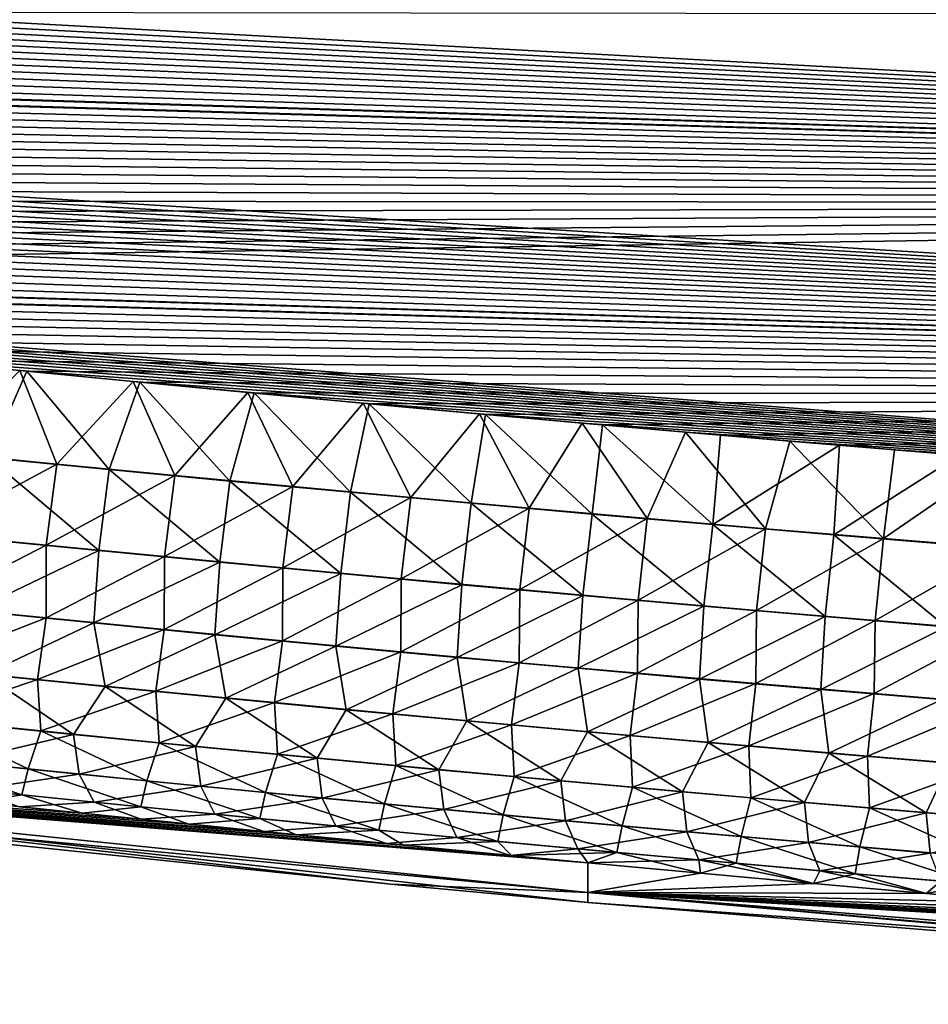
# Model space of a CAD drawing. Header units: metres. Extents: x -61 to 49, y -32 to 32.
# Tile 142 of 256: x 34.2 to 36.18, y -24.79 to -22.64. Entities that reach past the tile are written whole.
import ezdxf

# ---------------------------------------------------------------- set-up
doc = ezdxf.new("R2010")
doc.units = ezdxf.units.M
doc.layers.add('solid_K_27_40_10_000Y34', color=7, linetype='CONTINUOUS')

msp = doc.modelspace()

# ---------------------------------------------------------------- linework, layer by layer
at = {"layer": 'solid_K_27_40_10_000Y34'}
for points in [[(41.461411, -23.045681, -4.12811), (25.14587, -22.186041, -4.094847), (24.917397, -22.145981, -4.114298)], [(41.67128, -22.63817, -4.417105), (41.461411, -23.045681, -4.12811), (24.917397, -22.145981, -4.114298)], [(41.461411, -23.045681, -4.12811), (25.376831, -22.226135, -4.075581), (25.14587, -22.186041, -4.094847)], [(41.461411, -23.045681, -4.12811), (25.610407, -22.266237, -4.05652), (25.376831, -22.226135, -4.075581)], [(41.461411, -23.045681, -4.12811), (25.84672, -22.306326, -4.037685), (25.610407, -22.266237, -4.05652)], [(41.461411, -23.045681, -4.12811), (26.085894, -22.346376, -4.019096), (25.84672, -22.306326, -4.037685)], [(41.461411, -23.045681, -4.12811), (26.328053, -22.386364, -4.000771), (26.085894, -22.346376, -4.019096)], [(41.461411, -23.045681, -4.12811), (26.573324, -22.426266, -3.982731), (26.328053, -22.386364, -4.000771)], [(41.461411, -23.045681, -4.12811), (26.821829, -22.466057, -3.964994), (26.573324, -22.426266, -3.982731)], [(41.461411, -23.045681, -4.12811), (27.073692, -22.505713, -3.947579), (26.821829, -22.466057, -3.964994)], [(41.461411, -23.045681, -4.12811), (27.328907, -22.545237, -3.930479), (27.073692, -22.505713, -3.947579)], [(41.461411, -23.045681, -4.12811), (27.586908, -22.584755, -3.91359), (27.328907, -22.545237, -3.930479)], [(41.461411, -23.045681, -4.12811), (27.80407, -22.617668, -3.899683), (27.586908, -22.584755, -3.91359)], [(41.461411, -23.045681, -4.12811), (28.023281, -22.650547, -3.885945), (27.80407, -22.617668, -3.899683)], [(41.461418, -23.04567, 4.128119), (27.82935, -22.621475, 3.898084), (28.048254, -22.654259, 3.884405)], [(41.461418, -23.04567, 4.128119), (41.671288, -22.638155, 4.417117), (27.82935, -22.621475, 3.898084)], [(41.236546, -23.463535, -3.848644), (28.244627, -22.683365, -3.872392), (28.023281, -22.650547, -3.885945)], [(41.461411, -23.045681, -4.12811), (41.236546, -23.463535, -3.848644), (28.023281, -22.650547, -3.885945)], [(41.461418, -23.04567, 4.128119), (28.048254, -22.654259, 3.884405), (28.269285, -22.686983, 3.870912)], [(41.236546, -23.463535, -3.848644), (28.468191, -22.716105, -3.859042), (28.244627, -22.683365, -3.872392)], [(41.461418, -23.04567, 4.128119), (28.269285, -22.686983, 3.870912), (28.492525, -22.719627, 3.85762)], [(41.236546, -23.463535, -3.848644), (28.694057, -22.748741, -3.845911), (28.468191, -22.716105, -3.859042)], [(41.461418, -23.04567, 4.128119), (28.492525, -22.719627, 3.85762), (28.718061, -22.752169, 3.844545)], [(41.236546, -23.463535, -3.848644), (28.922308, -22.781252, -3.833014), (28.694057, -22.748741, -3.845911)], [(41.461418, -23.04567, 4.128119), (28.718061, -22.752169, 3.844545), (28.945974, -22.784586, 3.831704)], [(41.236546, -23.463535, -3.848644), (29.153027, -22.81362, -3.820366), (28.922308, -22.781252, -3.833014)], [(41.461418, -23.04567, 4.128119), (28.945974, -22.784586, 3.831704), (29.17635, -22.816858, 3.819113)], [(41.236546, -23.463535, -3.848644), (29.386297, -22.845819, -3.807985), (29.153027, -22.81362, -3.820366)], [(41.461418, -23.04567, 4.128119), (29.17635, -22.816858, 3.819113), (29.409269, -22.848965, 3.806786)], [(41.236546, -23.463535, -3.848644), (29.622204, -22.877829, -3.795885), (29.386297, -22.845819, -3.807985)], [(41.461418, -23.04567, 4.128119), (29.409269, -22.848965, 3.806786), (29.644821, -22.88088, 3.794739)], [(41.236546, -23.463535, -3.848644), (29.860828, -22.909626, -3.784081), (29.622204, -22.877829, -3.795885)], [(41.461418, -23.04567, 4.128119), (29.644821, -22.88088, 3.794739), (29.883085, -22.912584, 3.782987)], [(41.236546, -23.463535, -3.848644), (30.102192, -22.941204, -3.772577), (29.860828, -22.909626, -3.784081)], [(41.461418, -23.04567, 4.128119), (29.883085, -22.912584, 3.782987), (30.124084, -22.944073, 3.771534)], [(41.236546, -23.463535, -3.848644), (30.345766, -22.972696, -3.761266), (30.102192, -22.941204, -3.772577)], [(41.461418, -23.04567, 4.128119), (30.124084, -22.944073, 3.771534), (30.367298, -22.975471, 3.760273)], [(41.236546, -23.463535, -3.848644), (30.591507, -23.004108, -3.75014), (30.345766, -22.972696, -3.761266)], [(41.461418, -23.04567, 4.128119), (30.367298, -22.975471, 3.760273), (30.612682, -23.006796, 3.749196)], [(41.236546, -23.463535, -3.848644), (30.839539, -23.035414, -3.73922), (30.591507, -23.004108, -3.75014)], [(41.461418, -23.04567, 4.128119), (30.612682, -23.006796, 3.749196), (30.860359, -23.038012, 3.738326)], [(41.236546, -23.463535, -3.848644), (31.089985, -23.06658, -3.728531), (30.839539, -23.035414, -3.73922)], [(41.461418, -23.04567, 4.128119), (30.860359, -23.038012, 3.738326), (31.110445, -23.069088, 3.727684)], [(41.461418, -23.04567, 4.128119), (31.110445, -23.069088, 3.727684), (31.363058, -23.099995, 3.717295)], [(41.461418, -23.04567, 4.128119), (31.363058, -23.099995, 3.717295), (31.618319, -23.130701, 3.707179)], [(41.461418, -23.04567, 4.128119), (31.618319, -23.130701, 3.707179), (31.876347, -23.161175, 3.69736)], [(41.461418, -23.04567, 4.128119), (31.876347, -23.161175, 3.69736), (32.099804, -23.187086, 3.689196)], [(41.236549, -23.463528, 3.848648), (41.461418, -23.04567, 4.128119), (32.099804, -23.187086, 3.689196)], [(41.236546, -23.463535, -3.848644), (31.342966, -23.097576, -3.718095), (31.089985, -23.06658, -3.728531)], [(41.236546, -23.463535, -3.848644), (31.598604, -23.12837, -3.707933), (31.342966, -23.097576, -3.718095)], [(41.236546, -23.463535, -3.848644), (31.857023, -23.158932, -3.698069), (31.598604, -23.12837, -3.707933)], [(41.236546, -23.463535, -3.848644), (32.08083, -23.184919, -3.689867), (31.857023, -23.158932, -3.698069)], [(41.236546, -23.463535, -3.848644), (32.30685, -23.210693, -3.681913), (32.08083, -23.184919, -3.689867)], [(41.236549, -23.463528, 3.848648), (32.099804, -23.187086, 3.689196), (32.325459, -23.212786, 3.681279)], [(40.996845, -23.891483, -3.579222), (32.535152, -23.236235, -3.674222), (32.30685, -23.210693, -3.681913)], [(41.236546, -23.463535, -3.848644), (40.996845, -23.891483, -3.579222), (32.30685, -23.210693, -3.681913)], [(41.236549, -23.463528, 3.848648), (32.325459, -23.212786, 3.681279), (32.553379, -23.238251, 3.673623)], [(40.996845, -23.891483, -3.579222), (32.76582, -23.261522, -3.666806), (32.535152, -23.236235, -3.674222)], [(41.236549, -23.463528, 3.848648), (32.553379, -23.238251, 3.673623), (32.783646, -23.263462, 3.666243)], [(40.996845, -23.891483, -3.579222), (32.998928, -23.286537, -3.659678), (32.76582, -23.261522, -3.666806)], [(41.236549, -23.463528, 3.848648), (32.783646, -23.263462, 3.666243), (33.016331, -23.288401, 3.65915)], [(40.996845, -23.891483, -3.579222), (33.234554, -23.311258, -3.652853), (32.998928, -23.286537, -3.659678)], [(41.236549, -23.463528, 3.848648), (33.016331, -23.288401, 3.65915), (33.251511, -23.313046, 3.652358)], [(40.996845, -23.891483, -3.579222), (33.472645, -23.335821, -3.646245), (33.234554, -23.311258, -3.652853)], [(41.236549, -23.463528, 3.848648), (33.251511, -23.313046, 3.652358), (33.489124, -23.337528, 3.645783)], [(40.996845, -23.891483, -3.579222), (33.713093, -23.360302, -3.639799), (33.472645, -23.335821, -3.646245)], [(41.236549, -23.463528, 3.848648), (33.489124, -23.337528, 3.645783), (33.729076, -23.361931, 3.63937)], [(40.996845, -23.891483, -3.579222), (33.955864, -23.384665, -3.633535), (33.713093, -23.360302, -3.639799)], [(41.236549, -23.463528, 3.848648), (33.729076, -23.361931, 3.63937), (33.971325, -23.386213, 3.63314)], [(40.996845, -23.891483, -3.579222), (34.20092, -23.408875, -3.627476), (33.955864, -23.384665, -3.633535)], [(34.023926, -23.587421, -3.494594), (33.955864, -23.384665, -3.633535), (34.20092, -23.408875, -3.627476)], [(41.236549, -23.463528, 3.848648), (33.971325, -23.386213, 3.63314), (34.215839, -23.410339, 3.627113)], [(34.132496, -23.599087, 3.491304), (34.215839, -23.410339, 3.627113), (33.971325, -23.386213, 3.63314)], [(34.023926, -23.587421, -3.494594), (34.20092, -23.408875, -3.627476), (34.281227, -23.612751, -3.488611)], [(34.395546, -23.624756, 3.485335), (34.215839, -23.410339, 3.627113), (34.132496, -23.599087, 3.491304)], [(40.996845, -23.891483, -3.579222), (34.448219, -23.43289, -3.621641), (34.20092, -23.408875, -3.627476)], [(34.281227, -23.612751, -3.488611), (34.20092, -23.408875, -3.627476), (34.448219, -23.43289, -3.621641)], [(41.236549, -23.463528, 3.848648), (34.215839, -23.410339, 3.627113), (34.462578, -23.434273, 3.62131)], [(34.395546, -23.624756, 3.485335), (34.462578, -23.434273, 3.62131), (34.215839, -23.410339, 3.627113)], [(34.281227, -23.612751, -3.488611), (34.448219, -23.43289, -3.621641), (34.538593, -23.637556, -3.482971)], [(34.658661, -23.649876, 3.479722), (34.462578, -23.434273, 3.62131), (34.395546, -23.624756, 3.485335)], [(40.996845, -23.891483, -3.579222), (34.697727, -23.456676, -3.61605), (34.448219, -23.43289, -3.621641)], [(34.538593, -23.637556, -3.482971), (34.448219, -23.43289, -3.621641), (34.697727, -23.456676, -3.61605)], [(41.236549, -23.463528, 3.848648), (34.462578, -23.434273, 3.62131), (34.71151, -23.457977, 3.61575)], [(34.658661, -23.649876, 3.479722), (34.71151, -23.457977, 3.61575), (34.462578, -23.434273, 3.62131)], [(34.538593, -23.637556, -3.482971), (34.697727, -23.456676, -3.61605), (34.796024, -23.661837, -3.477669)], [(34.921844, -23.674448, 3.474463), (34.71151, -23.457977, 3.61575), (34.658661, -23.649876, 3.479722)], [(40.996845, -23.891483, -3.579222), (34.949402, -23.480196, -3.610724), (34.697727, -23.456676, -3.61605)], [(34.796024, -23.661837, -3.477669), (34.697727, -23.456676, -3.61605), (34.949402, -23.480196, -3.610724)], [(41.236549, -23.463528, 3.848648), (34.71151, -23.457977, 3.61575), (34.962601, -23.481413, 3.610454)], [(34.921844, -23.674448, 3.474463), (34.962601, -23.481413, 3.610454), (34.71151, -23.457977, 3.61575)], [(41.236549, -23.463528, 3.848648), (34.962601, -23.481413, 3.610454), (35.215813, -23.504547, 3.605442)], [(41.236549, -23.463528, 3.848648), (35.215813, -23.504547, 3.605442), (35.471107, -23.527338, 3.600734)], [(41.236549, -23.463528, 3.848648), (35.471107, -23.527338, 3.600734), (35.728458, -23.549751, 3.596348)], [(41.236549, -23.463528, 3.848648), (35.728458, -23.549751, 3.596348), (35.98782, -23.571747, 3.592305)], [(41.236549, -23.463528, 3.848648), (35.98782, -23.571747, 3.592305), (36.249161, -23.59329, 3.588625)], [(34.796024, -23.661837, -3.477669), (34.949402, -23.480196, -3.610724), (35.053516, -23.685593, -3.472704)], [(35.185089, -23.698473, 3.469554), (34.962601, -23.481413, 3.610454), (34.921844, -23.674448, 3.474463)], [(40.996845, -23.891483, -3.579222), (35.203209, -23.50341, -3.605682), (34.949402, -23.480196, -3.610724)], [(35.053516, -23.685593, -3.472704), (34.949402, -23.480196, -3.610724), (35.203209, -23.50341, -3.605682)], [(35.185089, -23.698473, 3.469554), (35.215813, -23.504547, 3.605442), (34.962601, -23.481413, 3.610454)], [(35.053516, -23.685593, -3.472704), (35.203209, -23.50341, -3.605682), (35.311069, -23.708824, -3.468074)], [(35.448395, -23.721952, 3.464992), (35.215813, -23.504547, 3.605442), (35.185089, -23.698473, 3.469554)], [(40.996845, -23.891483, -3.579222), (35.42701, -23.523441, -3.601521), (35.203209, -23.50341, -3.605682)], [(35.311069, -23.708824, -3.468074), (35.203209, -23.50341, -3.605682), (35.42701, -23.523441, -3.601521)], [(35.448395, -23.721952, 3.464992), (35.471107, -23.527338, 3.600734), (35.215813, -23.504547, 3.605442)], [(35.311069, -23.708824, -3.468074), (35.42701, -23.523441, -3.601521), (35.56868, -23.731533, -3.463774)], [(40.996845, -23.891483, -3.579222), (35.652386, -23.543186, -3.597605), (35.42701, -23.523441, -3.601521)], [(35.56868, -23.731533, -3.463774), (35.42701, -23.523441, -3.601521), (35.652386, -23.543186, -3.597605)], [(35.711761, -23.744884, 3.460775), (35.471107, -23.527338, 3.600734), (35.448395, -23.721952, 3.464992)], [(35.711761, -23.744884, 3.460775), (35.728458, -23.549751, 3.596348), (35.471107, -23.527338, 3.600734)], [(35.56868, -23.731533, -3.463774), (35.652386, -23.543186, -3.597605), (35.826347, -23.753721, -3.459804)], [(40.996845, -23.891483, -3.579222), (35.879311, -23.562618, -3.59395), (35.652386, -23.543186, -3.597605)], [(35.826347, -23.753721, -3.459804), (35.652386, -23.543186, -3.597605), (35.879311, -23.562618, -3.59395)], [(35.711761, -23.744884, 3.460775), (35.98782, -23.571747, 3.592305), (35.728458, -23.549751, 3.596348)], [(35.826347, -23.753721, -3.459804), (35.879311, -23.562618, -3.59395), (36.084068, -23.775385, -3.456159)], [(40.996845, -23.891483, -3.579222), (36.107761, -23.581711, -3.590568), (35.879311, -23.562618, -3.59395)], [(36.084068, -23.775385, -3.456159), (35.879311, -23.562618, -3.59395), (36.107761, -23.581711, -3.590568)], [(35.975185, -23.767271, 3.4569), (35.98782, -23.571747, 3.592305), (35.711761, -23.744884, 3.460775)], [(35.975185, -23.767271, 3.4569), (36.249161, -23.59329, 3.588625), (35.98782, -23.571747, 3.592305)], [(36.084068, -23.775385, -3.456159), (36.107761, -23.581711, -3.590568), (36.337711, -23.600441, -3.587472)], [(40.996845, -23.891483, -3.579222), (36.337711, -23.600441, -3.587472), (36.107761, -23.581711, -3.590568)], [(34.023926, -23.587421, -3.494594), (34.281227, -23.612751, -3.488611), (34.000416, -23.764, -3.335133)], [(34.132496, -23.599087, 3.491304), (34.109257, -23.775677, 3.331818), (34.372944, -23.801594, 3.326033)], [(34.395546, -23.624756, 3.485335), (34.132496, -23.599087, 3.491304), (34.372944, -23.801594, 3.326033)], [(36.238663, -23.789112, 3.453363), (36.249161, -23.59329, 3.588625), (35.975185, -23.767271, 3.4569)], [(36.084068, -23.775385, -3.456159), (36.337711, -23.600441, -3.587472), (36.341839, -23.796528, -3.452837)], [(34.281227, -23.612751, -3.488611), (34.258343, -23.789576, -3.329334), (34.000416, -23.764, -3.335133)], [(34.281227, -23.612751, -3.488611), (34.538593, -23.637556, -3.482971), (34.258343, -23.789576, -3.329334)], [(34.395546, -23.624756, 3.485335), (34.372944, -23.801594, 3.326033), (34.636692, -23.826956, 3.320599)], [(34.658661, -23.649876, 3.479722), (34.395546, -23.624756, 3.485335), (34.636692, -23.826956, 3.320599)], [(34.538593, -23.637556, -3.482971), (34.516331, -23.814619, -3.323871), (34.258343, -23.789576, -3.329334)], [(34.538593, -23.637556, -3.482971), (34.796024, -23.661837, -3.477669), (34.516331, -23.814619, -3.323871)], [(34.796024, -23.661837, -3.477669), (34.77438, -23.839132, -3.318742), (34.516331, -23.814619, -3.323871)], [(34.658661, -23.649876, 3.479722), (34.636692, -23.826956, 3.320599), (34.900509, -23.851761, 3.315513)], [(34.921844, -23.674448, 3.474463), (34.658661, -23.649876, 3.479722), (34.900509, -23.851761, 3.315513)], [(34.796024, -23.661837, -3.477669), (35.053516, -23.685593, -3.472704), (34.77438, -23.839132, -3.318742)], [(35.053516, -23.685593, -3.472704), (35.03249, -23.863113, -3.313946), (34.77438, -23.839132, -3.318742)], [(34.921844, -23.674448, 3.474463), (34.900509, -23.851761, 3.315513), (35.164383, -23.876011, 3.310772)], [(35.185089, -23.698473, 3.469554), (34.921844, -23.674448, 3.474463), (35.164383, -23.876011, 3.310772)], [(35.053516, -23.685593, -3.472704), (35.311069, -23.708824, -3.468074), (35.03249, -23.863113, -3.313946)], [(35.311069, -23.708824, -3.468074), (35.290661, -23.886562, -3.309478), (35.03249, -23.863113, -3.313946)], [(35.185089, -23.698473, 3.469554), (35.164383, -23.876011, 3.310772), (35.428318, -23.899708, 3.306373)], [(35.448395, -23.721952, 3.464992), (35.185089, -23.698473, 3.469554), (35.428318, -23.899708, 3.306373)], [(35.311069, -23.708824, -3.468074), (35.56868, -23.731533, -3.463774), (35.290661, -23.886562, -3.309478)], [(35.56868, -23.731533, -3.463774), (35.548885, -23.909483, -3.305337), (35.290661, -23.886562, -3.309478)], [(35.448395, -23.721952, 3.464992), (35.428318, -23.899708, 3.306373), (35.692314, -23.92285, 3.302314)], [(35.711761, -23.744884, 3.460775), (35.448395, -23.721952, 3.464992), (35.692314, -23.92285, 3.302314)], [(35.56868, -23.731533, -3.463774), (35.826347, -23.753721, -3.459804), (35.548885, -23.909483, -3.305337)], [(35.826347, -23.753721, -3.459804), (35.807163, -23.931873, -3.301519), (35.548885, -23.909483, -3.305337)], [(35.711761, -23.744884, 3.460775), (35.692314, -23.92285, 3.302314), (35.956364, -23.945438, 3.298591)], [(35.975185, -23.767271, 3.4569), (35.711761, -23.744884, 3.460775), (35.956364, -23.945438, 3.298591)], [(35.826347, -23.753721, -3.459804), (36.084068, -23.775385, -3.456159), (35.807163, -23.931873, -3.301519)], [(34.000416, -23.764, -3.335133), (34.258343, -23.789576, -3.329334), (34.000214, -23.92256, -3.155027)], [(34.372944, -23.801594, 3.326033), (34.109257, -23.775677, 3.331818), (34.098244, -23.933107, 3.151961)], [(36.084068, -23.775385, -3.456159), (36.065498, -23.953733, -3.298023), (35.807163, -23.931873, -3.301519)], [(35.975185, -23.767271, 3.4569), (35.956364, -23.945438, 3.298591), (36.220467, -23.967476, 3.295202)], [(36.238663, -23.789112, 3.453363), (35.975185, -23.767271, 3.4569), (36.220467, -23.967476, 3.295202)], [(36.084068, -23.775385, -3.456159), (36.341839, -23.796528, -3.452837), (36.065498, -23.953733, -3.298023)], [(34.258343, -23.789576, -3.329334), (34.257942, -23.948277, -3.149435), (34.000214, -23.92256, -3.155027)], [(34.258343, -23.789576, -3.329334), (34.516331, -23.814619, -3.323871), (34.257942, -23.948277, -3.149435)], [(36.341839, -23.796528, -3.452837), (36.323883, -23.975065, -3.294845), (36.065498, -23.953733, -3.298023)], [(34.372944, -23.801594, 3.326033), (34.098244, -23.933107, 3.151961), (34.362137, -23.959229, 3.146361)], [(34.516331, -23.814619, -3.323871), (34.515736, -23.973457, -3.144173), (34.257942, -23.948277, -3.149435)], [(34.636692, -23.826956, 3.320599), (34.372944, -23.801594, 3.326033), (34.362137, -23.959229, 3.146361)], [(34.516331, -23.814619, -3.323871), (34.77438, -23.839132, -3.318742), (34.515736, -23.973457, -3.144173)], [(34.636692, -23.826956, 3.320599), (34.362137, -23.959229, 3.146361), (34.626095, -23.984787, 3.141106)], [(34.77438, -23.839132, -3.318742), (34.773582, -23.9981, -3.13924), (34.515736, -23.973457, -3.144173)], [(34.900509, -23.851761, 3.315513), (34.636692, -23.826956, 3.320599), (34.626095, -23.984787, 3.141106)], [(34.77438, -23.839132, -3.318742), (35.03249, -23.863113, -3.313946), (34.773582, -23.9981, -3.13924)], [(34.900509, -23.851761, 3.315513), (34.626095, -23.984787, 3.141106), (34.890118, -24.009785, 3.136194)], [(35.03249, -23.863113, -3.313946), (35.031494, -24.022209, -3.134631), (34.773582, -23.9981, -3.13924)], [(35.164383, -23.876011, 3.310772), (34.900509, -23.851761, 3.315513), (34.890118, -24.009785, 3.136194)], [(35.03249, -23.863113, -3.313946), (35.290661, -23.886562, -3.309478), (35.031494, -24.022209, -3.134631)], [(35.164383, -23.876011, 3.310772), (34.890118, -24.009785, 3.136194), (35.154194, -24.034222, 3.131622)], [(35.428318, -23.899708, 3.306373), (35.164383, -23.876011, 3.310772), (35.154194, -24.034222, 3.131622)], [(35.290661, -23.886562, -3.309478), (35.289459, -24.045782, -3.130345), (35.031494, -24.022209, -3.134631)], [(35.428318, -23.899708, 3.306373), (35.154194, -24.034222, 3.131622), (35.418335, -24.058096, 3.127386)], [(35.290661, -23.886562, -3.309478), (35.548885, -23.909483, -3.305337), (35.289459, -24.045782, -3.130345)], [(35.692314, -23.92285, 3.302314), (35.428318, -23.899708, 3.306373), (35.418335, -24.058096, 3.127386)], [(33.980827, -24.056463, -2.957936), (34.000214, -23.92256, -3.155027), (34.257942, -23.948277, -3.149435)], [(35.548885, -23.909483, -3.305337), (35.547478, -24.068821, -3.126379), (35.289459, -24.045782, -3.130345)], [(35.692314, -23.92285, 3.302314), (35.418335, -24.058096, 3.127386), (35.682529, -24.081411, 3.123484)], [(35.548885, -23.909483, -3.305337), (35.807163, -23.931873, -3.301519), (35.547478, -24.068821, -3.126379)], [(35.956364, -23.945438, 3.298591), (35.692314, -23.92285, 3.302314), (35.682529, -24.081411, 3.123484)], [(33.980827, -24.056463, -2.957936), (34.257942, -23.948277, -3.149435), (34.239109, -24.08246, -2.952479)], [(34.362137, -23.959229, 3.146361), (34.098244, -23.933107, 3.151961), (34.124245, -24.071545, 2.953909)], [(34.239109, -24.08246, -2.952479), (34.257942, -23.948277, -3.149435), (34.515736, -23.973457, -3.144173)], [(35.807163, -23.931873, -3.301519), (35.80555, -24.091326, -3.12273), (35.547478, -24.068821, -3.126379)], [(35.956364, -23.945438, 3.298591), (35.682529, -24.081411, 3.123484), (35.946777, -24.104168, 3.119913)], [(35.807163, -23.931873, -3.301519), (36.065498, -23.953733, -3.298023), (35.80555, -24.091326, -3.12273)], [(36.220467, -23.967476, 3.295202), (35.956364, -23.945438, 3.298591), (35.946777, -24.104168, 3.119913)], [(34.362137, -23.959229, 3.146361), (34.124245, -24.071545, 2.953909), (34.386978, -24.097681, 2.948538)], [(34.626095, -23.984787, 3.141106), (34.362137, -23.959229, 3.146361), (34.386978, -24.097681, 2.948538)], [(36.065498, -23.953733, -3.298023), (36.063675, -24.113297, -3.119396), (35.80555, -24.091326, -3.12273)], [(36.220467, -23.967476, 3.295202), (35.946777, -24.104168, 3.119913), (36.211079, -24.126366, 3.116669)], [(36.065498, -23.953733, -3.298023), (36.323883, -23.975065, -3.294845), (36.063675, -24.113297, -3.119396)], [(34.239109, -24.08246, -2.952479), (34.515736, -23.973457, -3.144173), (34.497452, -24.107914, -2.94735)], [(34.626095, -23.984787, 3.141106), (34.386978, -24.097681, 2.948538), (34.649769, -24.123253, 2.943504)], [(34.497452, -24.107914, -2.94735), (34.515736, -23.973457, -3.144173), (34.773582, -23.9981, -3.13924)], [(34.890118, -24.009785, 3.136194), (34.626095, -23.984787, 3.141106), (34.649769, -24.123253, 2.943504)], [(36.323883, -23.975065, -3.294845), (36.32185, -24.134735, -3.116374), (36.063675, -24.113297, -3.119396)], [(34.497452, -24.107914, -2.94735), (34.773582, -23.9981, -3.13924), (34.755848, -24.13282, -2.942545)], [(34.890118, -24.009785, 3.136194), (34.649769, -24.123253, 2.943504), (34.912621, -24.148262, 2.938804)], [(34.755848, -24.13282, -2.942545), (34.773582, -23.9981, -3.13924), (35.031494, -24.022209, -3.134631)], [(35.154194, -24.034222, 3.131622), (34.890118, -24.009785, 3.136194), (34.912621, -24.148262, 2.938804)], [(34.755848, -24.13282, -2.942545), (35.031494, -24.022209, -3.134631), (35.014305, -24.157185, -2.938062)], [(35.154194, -24.034222, 3.131622), (34.912621, -24.148262, 2.938804), (35.175533, -24.172709, 2.934435)], [(35.014305, -24.157185, -2.938062), (35.031494, -24.022209, -3.134631), (35.289459, -24.045782, -3.130345)], [(35.418335, -24.058096, 3.127386), (35.154194, -24.034222, 3.131622), (35.175533, -24.172709, 2.934435)], [(33.980827, -24.056463, -2.957936), (34.239109, -24.08246, -2.952479), (33.988453, -24.16852, -2.745597)], [(35.014305, -24.157185, -2.938062), (35.289459, -24.045782, -3.130345), (35.272816, -24.181004, -2.933898)], [(35.272816, -24.181004, -2.933898), (35.289459, -24.045782, -3.130345), (35.547478, -24.068821, -3.126379)], [(34.124245, -24.071545, 2.953909), (34.052757, -24.175531, 2.743266), (34.3181, -24.202288, 2.737892)], [(34.386978, -24.097681, 2.948538), (34.124245, -24.071545, 2.953909), (34.3181, -24.202288, 2.737892)], [(35.418335, -24.058096, 3.127386), (35.175533, -24.172709, 2.934435), (35.438496, -24.196594, 2.930394)], [(35.272816, -24.181004, -2.933898), (35.547478, -24.068821, -3.126379), (35.531384, -24.204281, -2.930051)], [(35.682529, -24.081411, 3.123484), (35.418335, -24.058096, 3.127386), (35.438496, -24.196594, 2.930394)], [(35.531384, -24.204281, -2.930051), (35.547478, -24.068821, -3.126379), (35.80555, -24.091326, -3.12273)], [(34.239109, -24.08246, -2.952479), (34.246338, -24.194664, -2.7403), (33.988453, -24.16852, -2.745597)], [(34.239109, -24.08246, -2.952479), (34.497452, -24.107914, -2.94735), (34.246338, -24.194664, -2.7403)], [(34.386978, -24.097681, 2.948538), (34.3181, -24.202288, 2.737892), (34.583504, -24.228462, 2.732857)], [(34.649769, -24.123253, 2.943504), (34.386978, -24.097681, 2.948538), (34.583504, -24.228462, 2.732857)], [(35.682529, -24.081411, 3.123484), (35.438496, -24.196594, 2.930394), (35.701519, -24.219919, 2.926678)], [(35.531384, -24.204281, -2.930051), (35.80555, -24.091326, -3.12273), (35.789997, -24.227016, -2.926517)], [(35.946777, -24.104168, 3.119913), (35.682529, -24.081411, 3.123484), (35.701519, -24.219919, 2.926678)], [(35.789997, -24.227016, -2.926517), (35.80555, -24.091326, -3.12273), (36.063675, -24.113297, -3.119396)], [(34.497452, -24.107914, -2.94735), (34.504276, -24.220259, -2.735324), (34.246338, -24.194664, -2.7403)], [(34.497452, -24.107914, -2.94735), (34.755848, -24.13282, -2.942545), (34.504276, -24.220259, -2.735324)], [(35.946777, -24.104168, 3.119913), (35.701519, -24.219919, 2.926678), (35.964588, -24.242683, 2.923285)], [(35.789997, -24.227016, -2.926517), (36.063675, -24.113297, -3.119396), (36.048664, -24.24921, -2.923293)], [(36.211079, -24.126366, 3.116669), (35.946777, -24.104168, 3.119913), (35.964588, -24.242683, 2.923285)], [(36.048664, -24.24921, -2.923293), (36.063675, -24.113297, -3.119396), (36.32185, -24.134735, -3.116374)], [(34.755848, -24.13282, -2.942545), (34.762276, -24.245304, -2.730668), (34.504276, -24.220259, -2.735324)], [(34.649769, -24.123253, 2.943504), (34.583504, -24.228462, 2.732857), (34.848965, -24.254055, 2.72816)], [(34.912621, -24.148262, 2.938804), (34.649769, -24.123253, 2.943504), (34.848965, -24.254055, 2.72816)], [(34.755848, -24.13282, -2.942545), (35.014305, -24.157185, -2.938062), (34.762276, -24.245304, -2.730668)], [(36.211079, -24.126366, 3.116669), (35.964588, -24.242683, 2.923285), (36.227715, -24.264889, 2.92021)], [(36.048664, -24.24921, -2.923293), (36.32185, -24.134735, -3.116374), (36.307381, -24.270863, -2.920378)], [(35.014305, -24.157185, -2.938062), (35.020325, -24.2698, -2.726328), (34.762276, -24.245304, -2.730668)], [(34.912621, -24.148262, 2.938804), (34.848965, -24.254055, 2.72816), (35.114487, -24.279068, 2.723797)], [(35.175533, -24.172709, 2.934435), (34.912621, -24.148262, 2.938804), (35.114487, -24.279068, 2.723797)], [(35.014305, -24.157185, -2.938062), (35.272816, -24.181004, -2.933898), (35.020325, -24.2698, -2.726328)], [(33.988453, -24.16852, -2.745597), (34.218895, -24.277206, -2.517139), (33.960037, -24.250681, -2.522382)], [(33.988453, -24.16852, -2.745597), (34.246338, -24.194664, -2.7403), (34.218895, -24.277206, -2.517139)], [(34.3181, -24.202288, 2.737892), (34.052757, -24.175531, 2.743266), (34.065723, -24.261881, 2.519242)], [(35.272816, -24.181004, -2.933898), (35.278431, -24.293749, -2.722302), (35.020325, -24.2698, -2.726328)], [(35.175533, -24.172709, 2.934435), (35.114487, -24.279068, 2.723797), (35.380062, -24.303501, 2.719765)], [(35.438496, -24.196594, 2.930394), (35.175533, -24.172709, 2.934435), (35.380062, -24.303501, 2.719765)], [(35.272816, -24.181004, -2.933898), (35.531384, -24.204281, -2.930051), (35.278431, -24.293749, -2.722302)], [(34.3181, -24.202288, 2.737892), (34.065723, -24.261881, 2.519242), (34.330494, -24.288773, 2.514003)], [(34.246338, -24.194664, -2.7403), (34.47781, -24.303169, -2.512217), (34.218895, -24.277206, -2.517139)], [(34.246338, -24.194664, -2.7403), (34.504276, -24.220259, -2.735324), (34.47781, -24.303169, -2.512217)], [(34.583504, -24.228462, 2.732857), (34.3181, -24.202288, 2.737892), (34.330494, -24.288773, 2.514003)], [(35.531384, -24.204281, -2.930051), (35.536591, -24.31715, -2.718588), (35.278431, -24.293749, -2.722302)], [(35.438496, -24.196594, 2.930394), (35.380062, -24.303501, 2.719765), (35.645695, -24.327354, 2.716061)], [(35.701519, -24.219919, 2.926678), (35.438496, -24.196594, 2.930394), (35.645695, -24.327354, 2.716061)], [(35.531384, -24.204281, -2.930051), (35.789997, -24.227016, -2.926517), (35.536591, -24.31715, -2.718588)], [(34.504276, -24.220259, -2.735324), (34.736778, -24.328571, -2.507614), (34.47781, -24.303169, -2.512217)], [(34.504276, -24.220259, -2.735324), (34.762276, -24.245304, -2.730668), (34.736778, -24.328571, -2.507614)], [(35.789997, -24.227016, -2.926517), (35.7948, -24.340004, -2.715181), (35.536591, -24.31715, -2.718588)], [(35.701519, -24.219919, 2.926678), (35.645695, -24.327354, 2.716061), (35.911377, -24.35063, 2.712681)], [(35.964588, -24.242683, 2.923285), (35.701519, -24.219919, 2.926678), (35.911377, -24.35063, 2.712681)], [(35.789997, -24.227016, -2.926517), (36.048664, -24.24921, -2.923293), (35.7948, -24.340004, -2.715181)], [(34.583504, -24.228462, 2.732857), (34.330494, -24.288773, 2.514003), (34.595325, -24.315079, 2.509099)], [(34.848965, -24.254055, 2.72816), (34.583504, -24.228462, 2.732857), (34.595325, -24.315079, 2.509099)], [(34.762276, -24.245304, -2.730668), (34.995804, -24.353416, -2.503327), (34.736778, -24.328571, -2.507614)], [(34.762276, -24.245304, -2.730668), (35.020325, -24.2698, -2.726328), (34.995804, -24.353416, -2.503327)], [(36.048664, -24.24921, -2.923293), (36.053055, -24.362314, -2.71208), (35.7948, -24.340004, -2.715181)], [(35.964588, -24.242683, 2.923285), (35.911377, -24.35063, 2.712681), (36.177113, -24.373327, 2.709624)], [(36.227715, -24.264889, 2.92021), (35.964588, -24.242683, 2.923285), (36.177113, -24.373327, 2.709624)], [(36.048664, -24.24921, -2.923293), (36.307381, -24.270863, -2.920378), (36.053055, -24.362314, -2.71208)], [(32.665066, -24.260529, -1.074843), (35.439224, -24.481985, -2.057813), (35.439369, -24.546717, -1.030289)], [(32.665066, -24.260529, -1.074843), (35.272514, -24.466301, -2.061714), (35.439224, -24.481985, -2.057813)], [(32.665066, -24.260529, -1.074843), (35.439369, -24.546717, -1.030289), (35.439369, -24.568329)], [(32.665066, -24.260529, -1.074843), (35.439369, -24.568329), (35.009773, -24.528442)], [(32.665066, -24.284327), (32.665066, -24.260529, -1.074843), (35.009773, -24.528442)], [(32.665066, -24.260529, -1.074843), (35.03738, -24.443769, -2.067489), (35.272514, -24.466301, -2.061714)], [(32.665066, -24.260529, -1.074843), (34.802948, -24.42083, -2.073564), (35.03738, -24.443769, -2.067489)], [(32.665066, -24.260529, -1.074843), (34.569378, -24.397499, -2.079933), (34.802948, -24.42083, -2.073564)], [(32.665066, -24.260529, -1.074843), (34.336826, -24.373798, -2.086592), (34.569378, -24.397499, -2.079933)], [(32.665066, -24.260529, -1.074843), (34.10545, -24.349751, -2.093536), (34.336826, -24.373798, -2.086592)], [(35.439369, -24.546717, 1.0303), (32.665066, -24.260529, 1.074843), (32.665066, -24.284327)], [(34.465595, -24.38698, 2.082873), (34.200165, -24.359652, 2.090662), (32.665066, -24.260529, 1.074843)], [(34.732452, -24.413837, 2.07546), (34.465595, -24.38698, 2.082873), (32.665066, -24.260529, 1.074843)], [(35.000496, -24.440191, 2.068431), (34.732452, -24.413837, 2.07546), (32.665066, -24.260529, 1.074843)], [(35.269485, -24.466013, 2.061793), (35.000496, -24.440191, 2.068431), (32.665066, -24.260529, 1.074843)], [(35.439259, -24.481987, 2.057818), (35.269485, -24.466013, 2.061793), (32.665066, -24.260529, 1.074843)], [(35.439369, -24.546717, 1.0303), (35.439259, -24.481987, 2.057818), (32.665066, -24.260529, 1.074843)], [(33.960037, -24.250681, -2.522382), (34.205139, -24.333708, -2.285211), (33.945782, -24.306868, -2.290406)], [(33.960037, -24.250681, -2.522382), (34.218895, -24.277206, -2.517139), (34.205139, -24.333708, -2.285211)], [(34.330494, -24.288773, 2.514003), (34.065723, -24.261881, 2.519242), (34.09935, -24.322985, 2.286465)], [(34.848965, -24.254055, 2.72816), (34.595325, -24.315079, 2.509099), (34.860214, -24.340799, 2.504527)], [(35.114487, -24.279068, 2.723797), (34.848965, -24.254055, 2.72816), (34.860214, -24.340799, 2.504527)], [(35.020325, -24.2698, -2.726328), (35.254883, -24.377701, -2.499353), (34.995804, -24.353416, -2.503327)], [(35.020325, -24.2698, -2.726328), (35.278431, -24.293749, -2.722302), (35.254883, -24.377701, -2.499353)], [(36.307381, -24.270863, -2.920378), (36.311359, -24.384077, -2.709282), (36.053055, -24.362314, -2.71208)], [(36.227715, -24.264889, 2.92021), (36.177113, -24.373327, 2.709624), (36.442894, -24.395451, 2.706885)], [(35.439369, -24.546717, 1.0303), (32.665066, -24.284327), (35.009773, -24.528442)], [(34.330494, -24.288773, 2.514003), (34.09935, -24.322985, 2.286465), (34.362812, -24.349903, 2.281363)], [(34.218895, -24.277206, -2.517139), (34.464554, -24.35998, -2.280337), (34.205139, -24.333708, -2.285211)], [(34.218895, -24.277206, -2.517139), (34.47781, -24.303169, -2.512217), (34.464554, -24.35998, -2.280337)], [(34.595325, -24.315079, 2.509099), (34.330494, -24.288773, 2.514003), (34.362812, -24.349903, 2.281363)], [(35.114487, -24.279068, 2.723797), (34.860214, -24.340799, 2.504527), (35.12516, -24.365934, 2.500284)], [(35.380062, -24.303501, 2.719765), (35.114487, -24.279068, 2.723797), (35.12516, -24.365934, 2.500284)], [(33.945782, -24.306868, -2.290406), (34.205139, -24.333708, -2.285211), (34.10545, -24.349751, -2.093536)], [(34.47781, -24.303169, -2.512217), (34.724022, -24.385681, -2.27578), (34.464554, -24.35998, -2.280337)], [(34.47781, -24.303169, -2.512217), (34.736778, -24.328571, -2.507614), (34.724022, -24.385681, -2.27578)], [(35.380062, -24.303501, 2.719765), (35.12516, -24.365934, 2.500284), (35.39016, -24.390486, 2.496367)], [(35.278431, -24.293749, -2.722302), (35.514011, -24.401426, -2.495689), (35.254883, -24.377701, -2.499353)], [(35.278431, -24.293749, -2.722302), (35.536591, -24.31715, -2.718588), (35.514011, -24.401426, -2.495689)], [(35.645695, -24.327354, 2.716061), (35.380062, -24.303501, 2.719765), (35.39016, -24.390486, 2.496367)], [(34.362812, -24.349903, 2.281363), (34.09935, -24.322985, 2.286465), (34.200165, -24.359652, 2.090662)], [(34.205139, -24.333708, -2.285211), (34.336826, -24.373798, -2.086592), (34.10545, -24.349751, -2.093536)], [(34.205139, -24.333708, -2.285211), (34.464554, -24.35998, -2.280337), (34.336826, -24.373798, -2.086592)], [(34.595325, -24.315079, 2.509099), (34.362812, -24.349903, 2.281363), (34.626328, -24.376236, 2.27659)], [(34.860214, -24.340799, 2.504527), (34.595325, -24.315079, 2.509099), (34.626328, -24.376236, 2.27659)], [(34.736778, -24.328571, -2.507614), (34.983543, -24.410814, -2.271539), (34.724022, -24.385681, -2.27578)], [(34.736778, -24.328571, -2.507614), (34.995804, -24.353416, -2.503327), (34.983543, -24.410814, -2.271539)], [(35.645695, -24.327354, 2.716061), (35.39016, -24.390486, 2.496367), (35.655209, -24.414454, 2.492773)], [(35.536591, -24.31715, -2.718588), (35.77319, -24.424595, -2.492333), (35.514011, -24.401426, -2.495689)], [(35.536591, -24.31715, -2.718588), (35.7948, -24.340004, -2.715181), (35.77319, -24.424595, -2.492333)], [(35.911377, -24.35063, 2.712681), (35.645695, -24.327354, 2.716061), (35.655209, -24.414454, 2.492773)], [(34.362812, -24.349903, 2.281363), (34.200165, -24.359652, 2.090662), (34.465595, -24.38698, 2.082873)], [(34.626328, -24.376236, 2.27659), (34.362812, -24.349903, 2.281363), (34.465595, -24.38698, 2.082873)], [(34.860214, -24.340799, 2.504527), (34.626328, -24.376236, 2.27659), (34.8899, -24.401979, 2.272143)], [(35.12516, -24.365934, 2.500284), (34.860214, -24.340799, 2.504527), (34.8899, -24.401979, 2.272143)], [(34.995804, -24.353416, -2.503327), (35.243118, -24.435377, -2.26761), (34.983543, -24.410814, -2.271539)], [(34.995804, -24.353416, -2.503327), (35.254883, -24.377701, -2.499353), (35.243118, -24.435377, -2.26761)], [(35.911377, -24.35063, 2.712681), (35.655209, -24.414454, 2.492773), (35.920315, -24.43784, 2.489499)], [(35.7948, -24.340004, -2.715181), (36.032413, -24.447208, -2.489282), (35.77319, -24.424595, -2.492333)], [(35.7948, -24.340004, -2.715181), (36.053055, -24.362314, -2.71208), (36.032413, -24.447208, -2.489282)], [(36.177113, -24.373327, 2.709624), (35.911377, -24.35063, 2.712681), (35.920315, -24.43784, 2.489499)], [(34.464554, -24.35998, -2.280337), (34.569378, -24.397499, -2.079933), (34.336826, -24.373798, -2.086592)], [(34.464554, -24.35998, -2.280337), (34.724022, -24.385681, -2.27578), (34.569378, -24.397499, -2.079933)], [(34.626328, -24.376236, 2.27659), (34.465595, -24.38698, 2.082873), (34.732452, -24.413837, 2.07546)], [(34.8899, -24.401979, 2.272143), (34.626328, -24.376236, 2.27659), (34.732452, -24.413837, 2.07546)], [(35.12516, -24.365934, 2.500284), (34.8899, -24.401979, 2.272143), (35.153526, -24.427137, 2.268019)], [(35.39016, -24.390486, 2.496367), (35.12516, -24.365934, 2.500284), (35.153526, -24.427137, 2.268019)], [(35.254883, -24.377701, -2.499353), (35.502743, -24.459373, -2.263991), (35.243118, -24.435377, -2.26761)], [(35.254883, -24.377701, -2.499353), (35.514011, -24.401426, -2.495689), (35.502743, -24.459373, -2.263991)], [(36.177113, -24.373327, 2.709624), (35.920315, -24.43784, 2.489499), (36.185467, -24.460642, 2.486542)], [(36.053055, -24.362314, -2.71208), (36.291687, -24.469263, -2.486534), (36.032413, -24.447208, -2.489282)], [(36.053055, -24.362314, -2.71208), (36.311359, -24.384077, -2.709282), (36.291687, -24.469263, -2.486534)], [(36.442894, -24.395451, 2.706885), (36.177113, -24.373327, 2.709624), (36.185467, -24.460642, 2.486542)], [(34.724022, -24.385681, -2.27578), (34.802948, -24.42083, -2.073564), (34.569378, -24.397499, -2.079933)], [(34.724022, -24.385681, -2.27578), (34.983543, -24.410814, -2.271539), (34.802948, -24.42083, -2.073564)], [(35.39016, -24.390486, 2.496367), (35.153526, -24.427137, 2.268019), (35.417206, -24.45171, 2.264216)], [(35.655209, -24.414454, 2.492773), (35.39016, -24.390486, 2.496367), (35.417206, -24.45171, 2.264216)], [(34.8899, -24.401979, 2.272143), (34.732452, -24.413837, 2.07546), (35.000496, -24.440191, 2.068431)], [(34.983543, -24.410814, -2.271539), (35.03738, -24.443769, -2.067489), (34.802948, -24.42083, -2.073564)], [(35.153526, -24.427137, 2.268019), (34.8899, -24.401979, 2.272143), (35.000496, -24.440191, 2.068431)], [(34.983543, -24.410814, -2.271539), (35.243118, -24.435377, -2.26761), (35.03738, -24.443769, -2.067489)], [(35.655209, -24.414454, 2.492773), (35.417206, -24.45171, 2.264216), (35.680935, -24.475697, 2.26073)], [(35.514011, -24.401426, -2.495689), (35.762417, -24.482805, -2.260679), (35.502743, -24.459373, -2.263991)], [(35.514011, -24.401426, -2.495689), (35.77319, -24.424595, -2.492333), (35.762417, -24.482805, -2.260679)], [(35.920315, -24.43784, 2.489499), (35.655209, -24.414454, 2.492773), (35.680935, -24.475697, 2.26073)], [(35.153526, -24.427137, 2.268019), (35.000496, -24.440191, 2.068431), (35.269485, -24.466013, 2.061793)], [(35.243118, -24.435377, -2.26761), (35.272514, -24.466301, -2.061714), (35.03738, -24.443769, -2.067489)], [(35.417206, -24.45171, 2.264216), (35.153526, -24.427137, 2.268019), (35.269485, -24.466013, 2.061793)], [(35.243118, -24.435377, -2.26761), (35.502743, -24.459373, -2.263991), (35.272514, -24.466301, -2.061714)], [(35.920315, -24.43784, 2.489499), (35.680935, -24.475697, 2.26073), (35.944714, -24.4991, 2.257557)], [(35.77319, -24.424595, -2.492333), (36.022137, -24.505669, -2.25767), (35.762417, -24.482805, -2.260679)], [(35.77319, -24.424595, -2.492333), (36.032413, -24.447208, -2.489282), (36.022137, -24.505669, -2.25767)], [(36.185467, -24.460642, 2.486542), (35.920315, -24.43784, 2.489499), (35.944714, -24.4991, 2.257557)], [(35.417206, -24.45171, 2.264216), (35.269485, -24.466013, 2.061793), (35.439259, -24.481987, 2.057818)], [(35.502743, -24.459373, -2.263991), (35.439224, -24.481985, -2.057813), (35.272514, -24.466301, -2.061714)], [(35.680935, -24.475697, 2.26073), (35.417206, -24.45171, 2.264216), (35.439259, -24.481987, 2.057818)], [(35.502743, -24.459373, -2.263991), (35.685059, -24.504673, -2.052351), (35.439224, -24.481985, -2.057813)], [(35.502743, -24.459373, -2.263991), (35.762417, -24.482805, -2.260679), (35.685059, -24.504673, -2.052351)], [(36.185467, -24.460642, 2.486542), (35.944714, -24.4991, 2.257557), (36.208542, -24.521921, 2.254696)], [(36.032413, -24.447208, -2.489282), (36.281902, -24.527967, -2.254963), (36.022137, -24.505669, -2.25767)], [(36.032413, -24.447208, -2.489282), (36.291687, -24.469263, -2.486534), (36.281902, -24.527967, -2.254963)], [(35.439369, -24.546717, -1.030289), (35.439224, -24.481985, -2.057813), (35.685059, -24.504673, -2.052351)], [(35.680935, -24.475697, 2.26073), (35.439259, -24.481987, 2.057818), (35.684963, -24.504665, 2.052358)], [(35.684963, -24.504665, 2.052358), (35.439259, -24.481987, 2.057818), (35.439369, -24.546717, 1.0303)], [(35.680935, -24.475697, 2.26073), (35.684963, -24.504665, 2.052358), (35.930946, -24.526846, 2.047239)], [(35.944714, -24.4991, 2.257557), (35.680935, -24.475697, 2.26073), (35.930946, -24.526846, 2.047239)], [(35.762417, -24.482805, -2.260679), (35.931187, -24.526867, -2.047231), (35.685059, -24.504673, -2.052351)], [(35.762417, -24.482805, -2.260679), (36.022137, -24.505669, -2.25767), (35.931187, -24.526867, -2.047231)], [(35.930946, -24.526846, 2.047239), (35.684963, -24.504665, 2.052358), (35.439369, -24.546717, 1.0303)], [(35.439369, -24.546717, -1.030289), (35.685059, -24.504673, -2.052351), (35.931187, -24.526867, -2.047231)], [(35.944714, -24.4991, 2.257557), (35.930946, -24.526846, 2.047239), (36.177025, -24.548512, 2.042469)], [(36.022137, -24.505669, -2.25767), (36.177422, -24.548548, -2.042459), (35.931187, -24.526867, -2.047231)], [(36.208542, -24.521921, 2.254696), (35.944714, -24.4991, 2.257557), (36.177025, -24.548512, 2.042469)], [(36.022137, -24.505669, -2.25767), (36.281902, -24.527967, -2.254963), (36.177422, -24.548548, -2.042459)], [(35.439369, -24.546717, 1.0303), (35.009773, -24.528442), (35.439369, -24.568329)], [(36.177025, -24.548512, 2.042469), (35.930946, -24.526846, 2.047239), (35.439369, -24.546717, 1.0303)], [(35.439369, -24.546717, -1.030289), (35.931187, -24.526867, -2.047231), (36.177422, -24.548548, -2.042459)], [(36.208542, -24.521921, 2.254696), (36.177025, -24.548512, 2.042469), (36.423016, -24.569649, 2.038054)], [(36.281902, -24.527967, -2.254963), (36.423592, -24.569698, -2.038043), (36.177422, -24.548548, -2.042459)], [(35.439369, -24.546717, -1.030289), (38.219318, -24.76976, -1.010641), (38.219318, -24.790369)], [(35.439369, -24.546717, -1.030289), (38.005424, -24.693159, -2.018246), (38.219318, -24.76976, -1.010641)], [(35.439369, -24.546717, -1.030289), (38.219318, -24.790369), (37.984661, -24.774036)], [(35.439369, -24.568329), (35.439369, -24.546717, -1.030289), (37.984661, -24.774036)], [(35.439369, -24.546717, -1.030289), (37.793774, -24.677885, -2.020041), (38.005424, -24.693159, -2.018246)], [(35.439369, -24.546717, -1.030289), (37.582348, -24.662245, -2.022096), (37.793774, -24.677885, -2.020041)], [(35.439369, -24.546717, -1.030289), (37.371159, -24.646238, -2.02441), (37.582348, -24.662245, -2.022096)], [(35.439369, -24.546717, -1.030289), (37.160198, -24.629866, -2.026983), (37.371159, -24.646238, -2.02441)], [(35.439369, -24.546717, -1.030289), (36.915005, -24.610357, -2.030303), (37.160198, -24.629866, -2.026983)], [(35.439369, -24.546717, -1.030289), (36.66951, -24.590305, -2.033989), (36.915005, -24.610357, -2.030303)], [(35.439369, -24.546717, -1.030289), (36.423592, -24.569698, -2.038043), (36.66951, -24.590305, -2.033989)], [(35.439369, -24.546717, -1.030289), (36.177422, -24.548548, -2.042459), (36.423592, -24.569698, -2.038043)], [(38.219318, -24.76976, 1.01064), (35.439369, -24.546717, 1.0303), (35.439369, -24.568329)], [(36.423016, -24.569649, 2.038054), (36.177025, -24.548512, 2.042469), (35.439369, -24.546717, 1.0303)], [(36.668739, -24.590242, 2.034), (36.423016, -24.569649, 2.038054), (35.439369, -24.546717, 1.0303)], [(36.914009, -24.610277, 2.030315), (36.668739, -24.590242, 2.034), (35.439369, -24.546717, 1.0303)], [(37.158962, -24.62977, 2.026996), (36.914009, -24.610277, 2.030315), (35.439369, -24.546717, 1.0303)], [(37.423042, -24.650206, 2.023813), (37.158962, -24.62977, 2.026996), (35.439369, -24.546717, 1.0303)], [(37.687477, -24.670071, 2.021036), (37.423042, -24.650206, 2.023813), (35.439369, -24.546717, 1.0303)], [(37.952255, -24.689358, 2.018667), (37.687477, -24.670071, 2.021036), (35.439369, -24.546717, 1.0303)], [(38.217384, -24.708071, 2.016706), (37.952255, -24.689358, 2.018667), (35.439369, -24.546717, 1.0303)], [(38.219318, -24.76976, 1.01064), (38.217384, -24.708071, 2.016706), (35.439369, -24.546717, 1.0303)], [(38.219318, -24.76976, 1.01064), (35.439369, -24.568329), (37.984661, -24.774036)]]:
    msp.add_3dface(points, dxfattribs=at)

doc.saveas('drawing.dxf')
